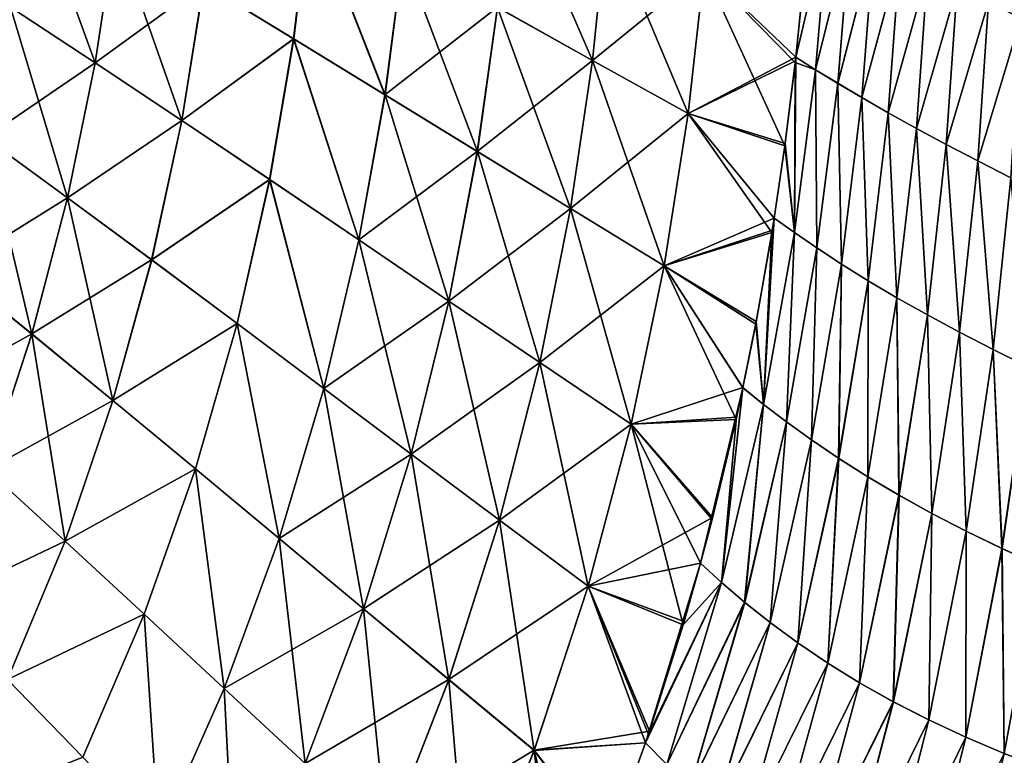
# Model space of a CAD drawing. Header units: metres. Extents: x -155 to 33, y -152 to 27.
# Tile 99 of 133: x -12 to 3, y -83 to -73. Entities that reach past the tile are written whole.
import ezdxf

# ---------------------------------------------------------------- set-up
doc = ezdxf.new("R2010")
doc.units = ezdxf.units.M
doc.layers.add('solid_12_401_042_XXX', color=7, linetype='CONTINUOUS')

msp = doc.modelspace()

# ---------------------------------------------------------------- linework, layer by layer
at = {"layer": 'solid_12_401_042_XXX'}
for points in [[(-11.740952, -72.599182, -18.526438), (-11.477709, -70.739891, -18.497763), (-10.510605, -73.405617, -19.237429)], [(-11.477709, -70.739891, -18.497763), (-10.220447, -71.485962, -19.213438), (-10.510605, -73.405617, -19.237429)], [(-4.67171, -72.60144, -21.070227), (-4.488608, -70.616318, -21.063368), (-3.290731, -73.371147, -21.300587)], [(-4.488608, -70.616318, -21.063368), (-3.082858, -71.332024, -21.298985), (-3.290731, -73.371147, -21.300587)], [(-7.629436, -73.05587, 20.342825), (-7.392777, -71.082596, 20.326029), (-8.936481, -72.259361, 19.829756)], [(-7.628863, -73.056702, -20.339415), (-8.935954, -72.260139, -19.826374), (-7.39217, -71.083412, -20.322622)], [(-6.303817, -73.868744, 20.75835), (-7.392777, -71.082596, 20.326029), (-7.629436, -73.05587, 20.342825)], [(-7.628863, -73.056702, -20.339415), (-7.39217, -71.083412, -20.322622), (-6.303202, -73.869644, -20.754904)], [(-6.303817, -73.868744, 20.75835), (-6.04077, -71.836227, 20.748106), (-7.392777, -71.082596, 20.326029)], [(-7.39217, -71.083412, -20.322622), (-6.040118, -71.837112, -20.744661), (-6.303202, -73.869644, -20.754904)], [(0.135614, -71.316536, -21.482382), (-0.338978, -73.325798, -21.481821), (-0.233033, -72.267502, -21.483404)], [(-0.051924, -73.507912, -21.479528), (-0.338978, -73.325798, -21.481821), (0.135614, -71.316536, -21.482382)], [(0.135817, -71.316521, 21.48238), (-0.229269, -72.233597, 21.482916), (-0.338383, -73.326218, 21.481356)], [(-0.051391, -73.50811, 21.479521), (0.135817, -71.316521, 21.48238), (-0.338383, -73.326218, 21.481356)], [(-0.051924, -73.507912, -21.479528), (0.135614, -71.316536, -21.482382), (0.449613, -71.488228, -21.475571)], [(-0.051391, -73.50811, 21.479521), (0.4498, -71.488197, 21.475567), (0.135817, -71.316521, 21.48238)], [(-3.291485, -73.37027, 21.304121), (-3.083647, -71.331169, 21.302517), (-4.67241, -72.60054, 21.073713)], [(-1.669885, -72.049812, 21.442223), (-3.083647, -71.331169, 21.302517), (-3.291485, -73.37027, 21.304121)], [(-3.290731, -73.371147, -21.300587), (-3.082858, -71.332024, -21.298985), (-1.902406, -74.142975, -21.436569)], [(-3.082858, -71.332024, -21.298985), (-1.669037, -72.050522, -21.438637), (-1.902406, -74.142975, -21.436569)], [(-10.511046, -73.404846, 19.240788), (-10.220921, -71.485199, 19.216795), (-11.741352, -72.598488, 18.529778)], [(-8.936481, -72.259361, 19.829756), (-10.220921, -71.485199, 19.216795), (-10.511046, -73.404846, 19.240788)], [(-10.510605, -73.405617, -19.237429), (-10.220447, -71.485962, -19.213438), (-9.254766, -74.241539, -19.844818)], [(-10.220447, -71.485962, -19.213438), (-8.935954, -72.260139, -19.826374), (-9.254766, -74.241539, -19.844818)], [(0.268215, -73.703613, -21.47254), (-0.051924, -73.507912, -21.479528), (0.449613, -71.488228, -21.475571)], [(-0.051391, -73.50811, 21.479521), (0.268754, -73.703812, 21.472525), (0.4498, -71.488197, 21.475567)], [(0.268215, -73.703613, -21.47254), (0.449613, -71.488228, -21.475571), (0.795321, -71.673279, -21.46191)], [(0.268754, -73.703812, 21.472525), (0.795483, -71.673233, 21.461903), (0.4498, -71.488197, 21.475567)], [(0.61987, -73.911583, -21.458738), (0.268215, -73.703613, -21.47254), (0.795321, -71.673279, -21.46191)], [(0.268754, -73.703812, 21.472525), (0.620402, -73.911758, 21.458714), (0.795483, -71.673233, 21.461903)], [(0.61987, -73.911583, -21.458738), (0.795321, -71.673279, -21.46191), (1.170847, -71.870506, -21.439852)], [(0.620402, -73.911758, 21.458714), (1.170977, -71.870438, 21.439844), (0.795483, -71.673233, 21.461903)], [(-4.67241, -72.60054, 21.073713), (-6.04077, -71.836227, 20.748106), (-6.303817, -73.868744, 20.75835)], [(-6.303202, -73.869644, -20.754904), (-6.040118, -71.837112, -20.744661), (-4.962406, -74.693398, -21.074583)], [(-6.040118, -71.837112, -20.744661), (-4.67171, -72.60144, -21.070227), (-4.962406, -74.693398, -21.074583)], [(1.001218, -74.129951, -21.436655), (0.61987, -73.911583, -21.458738), (1.170847, -71.870506, -21.439852)], [(0.620402, -73.911758, 21.458714), (1.001732, -74.130104, 21.436621), (1.170977, -71.870438, 21.439844)], [(1.001218, -74.129951, -21.436655), (1.170847, -71.870506, -21.439852), (1.574188, -72.078728, -21.407974)], [(1.001732, -74.130104, 21.436621), (1.574279, -72.078644, 21.407967), (1.170977, -71.870438, 21.439844)], [(-1.903227, -74.142235, 21.440155), (-1.669885, -72.049812, 21.442223), (-3.291485, -73.37027, 21.304121)], [(-0.338383, -73.326218, 21.481356), (-1.669885, -72.049812, 21.442223), (-1.903227, -74.142235, 21.440155)], [(-0.497178, -74.608398, -21.479435), (-1.902406, -74.142975, -21.436569), (-1.669037, -72.050522, -21.438637)], [(-0.338383, -73.326218, 21.481356), (-0.229269, -72.233597, 21.482916), (-1.669885, -72.049812, 21.442223)], [(-0.347451, -73.40197, -21.481693), (-0.497178, -74.608398, -21.479435), (-1.669037, -72.050522, -21.438637)], [(-0.338978, -73.325798, -21.481821), (-0.347451, -73.40197, -21.481693), (-1.669037, -72.050522, -21.438637)], [(-0.233033, -72.267502, -21.483404), (-0.338978, -73.325798, -21.481821), (-1.669037, -72.050522, -21.438637)], [(1.410314, -74.356941, -21.404938), (1.001218, -74.129951, -21.436655), (1.574188, -72.078728, -21.407974)], [(1.001732, -74.130104, 21.436621), (1.410798, -74.357079, 21.404898), (1.574279, -72.078644, 21.407967)], [(1.410314, -74.356941, -21.404938), (1.574188, -72.078728, -21.407974), (2.003158, -72.296745, -21.365074)], [(1.410798, -74.357079, 21.404898), (2.003204, -72.296638, 21.36507), (1.574279, -72.078644, 21.407967)], [(-9.25526, -74.240753, 19.848204), (-8.936481, -72.259361, 19.829756), (-10.511046, -73.404846, 19.240788)], [(-7.629436, -73.05587, 20.342825), (-8.936481, -72.259361, 19.829756), (-9.25526, -74.240753, 19.848204)], [(-7.628863, -73.056702, -20.339415), (-9.254766, -74.241539, -19.844818), (-8.935954, -72.260139, -19.826374)], [(1.845022, -74.590942, -21.362423), (1.410314, -74.356941, -21.404938), (2.003158, -72.296745, -21.365074)], [(1.410798, -74.357079, 21.404898), (1.845467, -74.591049, 21.362375), (2.003204, -72.296638, 21.36507)], [(1.845022, -74.590942, -21.362423), (2.003158, -72.296745, -21.365074), (2.455481, -72.523346, -21.310068)], [(1.845467, -74.591049, 21.362375), (2.455477, -72.523209, 21.31007), (2.003204, -72.296638, 21.36507)], [(-10.511046, -73.404846, 19.240788), (-11.741352, -72.598488, 18.529778), (-12.108943, -74.494637, 18.551407)], [(-12.108572, -74.495331, -18.548065), (-11.740952, -72.599182, -18.526438), (-10.91157, -75.365074, -19.25531)], [(-11.740952, -72.599182, -18.526438), (-10.510605, -73.405617, -19.237429), (-10.91157, -75.365074, -19.25531)], [(-4.963068, -74.692474, 21.078072), (-4.67241, -72.60054, 21.073713), (-6.303817, -73.868744, 20.75835)], [(-3.291485, -73.37027, 21.304121), (-4.67241, -72.60054, 21.073713), (-4.963068, -74.692474, 21.078072)], [(-4.962406, -74.693398, -21.074583), (-4.67171, -72.60144, -21.070227), (-3.609975, -75.522331, -21.300102)], [(-4.67171, -72.60144, -21.070227), (-3.290731, -73.371147, -21.300587), (-3.609975, -75.522331, -21.300102)], [(2.303109, -74.830406, -21.308056), (1.845022, -74.590942, -21.362423), (2.455481, -72.523346, -21.310068)], [(1.845467, -74.591049, 21.362375), (2.303506, -74.830482, 21.308004), (2.455477, -72.523209, 21.31007)], [(2.303109, -74.830406, -21.308056), (2.455481, -72.523346, -21.310068), (2.928744, -72.757309, -21.242081)], [(2.303506, -74.830482, 21.308004), (2.928683, -72.757149, 21.242092), (2.455477, -72.523209, 21.31007)], [(2.782197, -75.073944, -21.240965), (2.303109, -74.830406, -21.308056), (2.928744, -72.757309, -21.242081)], [(2.303506, -74.830482, 21.308004), (2.782538, -75.073982, 21.240915), (2.928683, -72.757149, 21.242092)], [(-7.978356, -75.099976, 20.355389), (-7.629436, -73.05587, 20.342825), (-9.25526, -74.240753, 19.848204)], [(-7.977818, -75.100815, -20.351974), (-9.254766, -74.241539, -19.844818), (-7.628863, -73.056702, -20.339415)], [(-6.684109, -75.976112, 20.765137), (-7.629436, -73.05587, 20.342825), (-7.978356, -75.099976, 20.355389)], [(-7.977818, -75.100815, -20.351974), (-7.628863, -73.056702, -20.339415), (-6.683533, -75.97702, -20.761688)], [(-6.684109, -75.976112, 20.765137), (-6.303817, -73.868744, 20.75835), (-7.629436, -73.05587, 20.342825)], [(-7.628863, -73.056702, -20.339415), (-6.303202, -73.869644, -20.754904), (-6.683533, -75.97702, -20.761688)], [(-0.344024, -73.376915, 21.481276), (-0.338383, -73.326218, 21.481356), (-1.903227, -74.142235, 21.440155)], [(-0.358937, -75.870361, 21.474838), (-0.338383, -73.326218, 21.481356), (-0.344024, -73.376915, 21.481276)], [(-0.358937, -75.870361, 21.474838), (-0.051391, -73.50811, 21.479521), (-0.338383, -73.326218, 21.481356)], [(-0.051924, -73.507912, -21.479528), (-0.347451, -73.40197, -21.481693), (-0.338978, -73.325798, -21.481821)], [(-10.911976, -75.364296, 19.258671), (-10.511046, -73.404846, 19.240788), (-12.108943, -74.494637, 18.551407)], [(-9.25526, -74.240753, 19.848204), (-10.511046, -73.404846, 19.240788), (-10.911976, -75.364296, 19.258671)], [(-10.91157, -75.365074, -19.25531), (-10.510605, -73.405617, -19.237429), (-9.254766, -74.241539, -19.844818)], [(-3.610692, -75.521431, 21.303637), (-3.291485, -73.37027, 21.304121), (-4.963068, -74.692474, 21.078072)], [(-1.903227, -74.142235, 21.440155), (-3.291485, -73.37027, 21.304121), (-3.610692, -75.521431, 21.303637)], [(-3.609975, -75.522331, -21.300102), (-3.290731, -73.371147, -21.300587), (-2.250803, -76.35273, -21.432594)], [(-3.290731, -73.371147, -21.300587), (-1.902406, -74.142975, -21.436569), (-2.250803, -76.35273, -21.432594)], [(-0.492677, -74.577187, 21.479111), (-0.344024, -73.376915, 21.481276), (-1.903227, -74.142235, 21.440155)], [(-0.359202, -75.8703, -21.47484), (-0.497178, -74.608398, -21.479435), (-0.347451, -73.40197, -21.481693)], [(-0.358937, -75.870361, 21.474838), (-0.344024, -73.376915, 21.481276), (-0.492677, -74.577187, 21.479111)], [(-0.359202, -75.8703, -21.47484), (-0.347451, -73.40197, -21.481693), (-0.051924, -73.507912, -21.479528)], [(-0.032878, -76.09317, -21.46773), (-0.359202, -75.8703, -21.47484), (-0.051924, -73.507912, -21.479528)], [(-0.358937, -75.870361, 21.474838), (-0.032628, -76.093216, 21.467722), (-0.051391, -73.50811, 21.479521)], [(-0.032878, -76.09317, -21.46773), (-0.051924, -73.507912, -21.479528), (0.268215, -73.703613, -21.47254)], [(-0.032628, -76.093216, 21.467722), (0.268754, -73.703812, 21.472525), (-0.051391, -73.50811, 21.479521)], [(0.32504, -76.32682, -21.453905), (-0.032878, -76.09317, -21.46773), (0.268215, -73.703613, -21.47254)], [(-0.032628, -76.093216, 21.467722), (0.325267, -76.326843, 21.453896), (0.268754, -73.703812, 21.472525)], [(0.32504, -76.32682, -21.453905), (0.268215, -73.703613, -21.47254), (0.61987, -73.911583, -21.458738)], [(0.325267, -76.326843, 21.453896), (0.620402, -73.911758, 21.458714), (0.268754, -73.703812, 21.472525)], [(-4.963068, -74.692474, 21.078072), (-6.303817, -73.868744, 20.75835), (-6.684109, -75.976112, 20.765137)], [(-6.683533, -75.97702, -20.761688), (-6.303202, -73.869644, -20.754904), (-5.375129, -76.86422, -21.076067)], [(-6.303202, -73.869644, -20.754904), (-4.962406, -74.693398, -21.074583), (-5.375129, -76.86422, -21.076067)], [(0.7129, -76.568443, -21.432018), (0.32504, -76.32682, -21.453905), (0.61987, -73.911583, -21.458738)], [(0.325267, -76.326843, 21.453896), (0.713096, -76.568443, 21.432007), (0.620402, -73.911758, 21.458714)], [(0.7129, -76.568443, -21.432018), (0.61987, -73.911583, -21.458738), (1.001218, -74.129951, -21.436655)], [(0.713096, -76.568443, 21.432007), (1.001732, -74.130104, 21.436621), (0.620402, -73.911758, 21.458714)], [(-2.251593, -76.351959, 21.436182), (-1.903227, -74.142235, 21.440155), (-3.610692, -75.521431, 21.303637)], [(-0.651951, -75.659431, 21.476744), (-1.903227, -74.142235, 21.440155), (-2.251593, -76.351959, 21.436182)], [(-0.685845, -75.870605, -21.476553), (-2.250803, -76.35273, -21.432594), (-1.902406, -74.142975, -21.436569)], [(-0.651951, -75.659431, 21.476744), (-0.492677, -74.577187, 21.479111), (-1.903227, -74.142235, 21.440155)], [(-0.652022, -75.659897, -21.477072), (-0.685845, -75.870605, -21.476553), (-1.902406, -74.142975, -21.436569)], [(-0.497178, -74.608398, -21.479435), (-0.652022, -75.659897, -21.477072), (-1.902406, -74.142975, -21.436569)], [(1.128909, -76.815468, -21.400799), (0.7129, -76.568443, -21.432018), (1.001218, -74.129951, -21.436655)], [(0.713096, -76.568443, 21.432007), (1.129065, -76.815437, 21.400787), (1.001732, -74.130104, 21.436621)], [(1.128909, -76.815468, -21.400799), (1.001218, -74.129951, -21.436655), (1.410314, -74.356941, -21.404938)], [(1.129065, -76.815437, 21.400787), (1.410798, -74.357079, 21.404898), (1.001732, -74.130104, 21.436621)], [(-9.690993, -76.264847, 19.861439), (-9.25526, -74.240753, 19.848204), (-10.911976, -75.364296, 19.258671)], [(-10.91157, -75.365074, -19.25531), (-9.254766, -74.241539, -19.844818), (-9.690533, -76.265633, -19.858053)], [(-7.978356, -75.099976, 20.355389), (-9.25526, -74.240753, 19.848204), (-9.690993, -76.264847, 19.861439)], [(-7.977818, -75.100815, -20.351974), (-9.690533, -76.265633, -19.858053), (-9.254766, -74.241539, -19.844818)], [(1.571036, -77.06572, -21.359137), (1.128909, -76.815468, -21.400799), (1.410314, -74.356941, -21.404938)], [(1.129065, -76.815437, 21.400787), (1.571147, -77.065659, 21.359127), (1.410798, -74.357079, 21.404898)], [(1.571036, -77.06572, -21.359137), (1.410314, -74.356941, -21.404938), (1.845022, -74.590942, -21.362423)], [(1.571147, -77.065659, 21.359127), (1.845467, -74.591049, 21.362375), (1.410798, -74.357079, 21.404898)], [(-10.911976, -75.364296, 19.258671), (-12.108943, -74.494637, 18.551407), (-12.589309, -76.406029, 18.566286)], [(-12.588968, -76.406715, -18.562944), (-12.108572, -74.495331, -18.548065), (-11.432275, -77.341507, -19.267214)], [(-12.108572, -74.495331, -18.548065), (-10.91157, -75.365074, -19.25531), (-11.432275, -77.341507, -19.267214)], [(-0.359202, -75.8703, -21.47484), (-0.652022, -75.659897, -21.477072), (-0.497178, -74.608398, -21.479435)], [(-0.358937, -75.870361, 21.474838), (-0.492677, -74.577187, 21.479111), (-0.651951, -75.659431, 21.476744)], [(2.037134, -77.317215, -21.306007), (1.571036, -77.06572, -21.359137), (1.845022, -74.590942, -21.362423)], [(1.571147, -77.065659, 21.359127), (2.037193, -77.317123, 21.306002), (1.845467, -74.591049, 21.362375)], [(2.037134, -77.317215, -21.306007), (1.845022, -74.590942, -21.362423), (2.303109, -74.830406, -21.308056)], [(2.037193, -77.317123, 21.306002), (2.303506, -74.830482, 21.308004), (1.845467, -74.591049, 21.362375)], [(-5.375751, -76.863281, 21.079557), (-4.963068, -74.692474, 21.078072), (-6.684109, -75.976112, 20.765137)], [(-3.610692, -75.521431, 21.303637), (-4.963068, -74.692474, 21.078072), (-5.375751, -76.863281, 21.079557)], [(-5.375129, -76.86422, -21.076067), (-4.962406, -74.693398, -21.074583), (-4.055873, -77.756393, -21.297115)], [(-4.962406, -74.693398, -21.074583), (-3.609975, -75.522331, -21.300102), (-4.055873, -77.756393, -21.297115)], [(2.524874, -77.568306, -21.240541), (2.037134, -77.317215, -21.306007), (2.303109, -74.830406, -21.308056)], [(2.037193, -77.317123, 21.306002), (2.524876, -77.568184, 21.240543), (2.303506, -74.830482, 21.308004)], [(2.524874, -77.568306, -21.240541), (2.303109, -74.830406, -21.308056), (2.782197, -75.073944, -21.240965)], [(2.524876, -77.568184, 21.240543), (2.782538, -75.073982, 21.240915), (2.303506, -74.830482, 21.308004)], [(-8.450128, -77.189651, 20.363539), (-7.978356, -75.099976, 20.355389), (-9.690993, -76.264847, 19.861439)], [(-8.449627, -77.190491, -20.360123), (-9.690533, -76.265633, -19.858053), (-7.977818, -75.100815, -20.351974)], [(-7.192939, -78.131905, 20.768173), (-7.978356, -75.099976, 20.355389), (-8.450128, -77.189651, 20.363539)], [(-8.449627, -77.190491, -20.360123), (-7.977818, -75.100815, -20.351974), (-7.192402, -78.13282, -20.764723)], [(-7.192939, -78.131905, 20.768173), (-6.684109, -75.976112, 20.765137), (-7.978356, -75.099976, 20.355389)], [(-7.977818, -75.100815, -20.351974), (-6.683533, -75.97702, -20.761688), (-7.192402, -78.13282, -20.764723)], [(3.031835, -77.817543, -21.161976), (2.524874, -77.568306, -21.240541), (2.782197, -75.073944, -21.240965)], [(2.524876, -77.568184, 21.240543), (3.031775, -77.817398, 21.161987), (2.782538, -75.073982, 21.240915)], [(-11.432645, -77.340721, 19.270576), (-10.911976, -75.364296, 19.258671), (-12.589309, -76.406029, 18.566286)], [(-9.690993, -76.264847, 19.861439), (-10.911976, -75.364296, 19.258671), (-11.432645, -77.340721, 19.270576)], [(-11.432275, -77.341507, -19.267214), (-10.91157, -75.365074, -19.25531), (-10.252781, -78.308426, -19.866047)], [(-10.91157, -75.365074, -19.25531), (-9.690533, -76.265633, -19.858053), (-10.252781, -78.308426, -19.866047)], [(-4.056551, -77.75547, 21.300652), (-3.610692, -75.521431, 21.303637), (-5.375751, -76.863281, 21.079557)], [(-2.251593, -76.351959, 21.436182), (-3.610692, -75.521431, 21.303637), (-4.056551, -77.75547, 21.300652)], [(-4.055873, -77.756393, -21.297115), (-3.609975, -75.522331, -21.300102), (-2.730376, -78.649384, -21.426296)], [(-3.609975, -75.522331, -21.300102), (-2.250803, -76.35273, -21.432594), (-2.730376, -78.649384, -21.426296)], [(-0.68034, -75.836555, 21.476318), (-0.651951, -75.659431, 21.476744), (-2.251593, -76.351959, 21.436182)], [(-0.808998, -78.362869, 21.46785), (-0.651951, -75.659431, 21.476744), (-0.68034, -75.836555, 21.476318)], [(-0.808998, -78.362869, 21.46785), (-0.358937, -75.870361, 21.474838), (-0.651951, -75.659431, 21.476744)], [(-0.808026, -78.363739, -21.467836), (-0.685845, -75.870605, -21.476553), (-0.652022, -75.659897, -21.477072)], [(-0.808026, -78.363739, -21.467836), (-0.652022, -75.659897, -21.477072), (-0.359202, -75.8703, -21.47484)], [(-0.914478, -77.162437, 21.472757), (-0.68034, -75.836555, 21.476318), (-2.251593, -76.351959, 21.436182)], [(-0.685845, -75.870605, -21.476553), (-0.920818, -77.197762, -21.472908), (-2.250803, -76.35273, -21.432594)], [(-0.808026, -78.363739, -21.467836), (-0.920818, -77.197762, -21.472908), (-0.685845, -75.870605, -21.476553)], [(-0.808998, -78.362869, 21.46785), (-0.68034, -75.836555, 21.476318), (-0.914478, -77.162437, 21.472757)], [(-0.808998, -78.362869, 21.46785), (-0.4768, -78.616043, 21.460718), (-0.358937, -75.870361, 21.474838)], [(-0.47573, -78.616943, -21.460686), (-0.808026, -78.363739, -21.467836), (-0.359202, -75.8703, -21.47484)], [(-0.4768, -78.616043, 21.460718), (-0.032628, -76.093216, 21.467722), (-0.358937, -75.870361, 21.474838)], [(-0.47573, -78.616943, -21.460686), (-0.359202, -75.8703, -21.47484), (-0.032878, -76.09317, -21.46773)], [(-5.375751, -76.863281, 21.079557), (-6.684109, -75.976112, 20.765137), (-7.192939, -78.131905, 20.768173)], [(-7.192402, -78.13282, -20.764723), (-6.683533, -75.97702, -20.761688), (-5.921905, -79.086311, -21.074301)], [(-6.683533, -75.97702, -20.761688), (-5.375129, -76.86422, -21.076067), (-5.921905, -79.086311, -21.074301)], [(-0.4768, -78.616043, 21.460718), (-0.112615, -78.878227, 21.447067), (-0.032628, -76.093216, 21.467722)], [(-0.111452, -78.87915, -21.447012), (-0.47573, -78.616943, -21.460686), (-0.032878, -76.09317, -21.46773)], [(-0.112615, -78.878227, 21.447067), (0.325267, -76.326843, 21.453896), (-0.032628, -76.093216, 21.467722)], [(-0.111452, -78.87915, -21.447012), (-0.032878, -76.09317, -21.46773), (0.32504, -76.32682, -21.453905)], [(-10.253206, -78.30764, 19.869434), (-9.690993, -76.264847, 19.861439), (-11.432645, -77.340721, 19.270576)], [(-8.450128, -77.189651, 20.363539), (-9.690993, -76.264847, 19.861439), (-10.253206, -78.30764, 19.869434)], [(-8.449627, -77.190491, -20.360123), (-10.252781, -78.308426, -19.866047), (-9.690533, -76.265633, -19.858053)], [(-0.112615, -78.878227, 21.447067), (0.28222, -79.145462, 21.42569), (0.325267, -76.326843, 21.453896)], [(0.283471, -79.146385, -21.42561), (-0.111452, -78.87915, -21.447012), (0.32504, -76.32682, -21.453905)], [(0.28222, -79.145462, 21.42569), (0.713096, -76.568443, 21.432007), (0.325267, -76.326843, 21.453896)], [(0.283471, -79.146385, -21.42561), (0.32504, -76.32682, -21.453905), (0.7129, -76.568443, -21.432018)], [(-11.432645, -77.340721, 19.270576), (-12.589309, -76.406029, 18.566286), (-13.188495, -78.311417, 18.574793)], [(-12.588968, -76.406715, -18.562944), (-11.432275, -77.341507, -19.267214), (-12.079133, -79.312531, -19.273336)], [(-2.731133, -78.64859, 21.429882), (-2.251593, -76.351959, 21.436182), (-4.056551, -77.75547, 21.300652)], [(-1.107472, -78.119324, 21.469769), (-2.251593, -76.351959, 21.436182), (-2.731133, -78.64859, 21.429882)], [(-1.207165, -78.582611, -21.468388), (-2.730376, -78.649384, -21.426296), (-2.250803, -76.35273, -21.432594)], [(-1.107472, -78.119324, 21.469769), (-0.914478, -77.162437, 21.472757), (-2.251593, -76.351959, 21.436182)], [(-1.106877, -78.12072, -21.46998), (-1.207165, -78.582611, -21.468388), (-2.250803, -76.35273, -21.432594)], [(-0.920818, -77.197762, -21.472908), (-1.106877, -78.12072, -21.46998), (-2.250803, -76.35273, -21.432594)], [(0.28222, -79.145462, 21.42569), (0.706176, -79.414185, 21.395432), (0.713096, -76.568443, 21.432007)], [(0.707509, -79.415115, -21.395323), (0.283471, -79.146385, -21.42561), (0.7129, -76.568443, -21.432018)], [(0.706176, -79.414185, 21.395432), (1.129065, -76.815437, 21.400787), (0.713096, -76.568443, 21.432007)], [(0.707509, -79.415115, -21.395323), (0.7129, -76.568443, -21.432018), (1.128909, -76.815468, -21.400799)], [(-5.922486, -79.085358, 21.077793), (-5.375751, -76.863281, 21.079557), (-7.192939, -78.131905, 20.768173)], [(-4.056551, -77.75547, 21.300652), (-5.375751, -76.863281, 21.079557), (-5.922486, -79.085358, 21.077793)], [(-5.921905, -79.086311, -21.074301), (-5.375129, -76.86422, -21.076067), (-4.641212, -80.044571, -21.29121)], [(-5.375129, -76.86422, -21.076067), (-4.055873, -77.756393, -21.297115), (-4.641212, -80.044571, -21.29121)], [(0.706176, -79.414185, 21.395432), (1.157407, -79.681534, 21.355244), (1.129065, -76.815437, 21.400787)], [(1.158815, -79.682449, -21.355103), (0.707509, -79.415115, -21.395323), (1.128909, -76.815468, -21.400799)], [(1.158815, -79.682449, -21.355103), (1.128909, -76.815468, -21.400799), (1.571036, -77.06572, -21.359137)], [(1.157407, -79.681534, 21.355244), (1.571147, -77.065659, 21.359127), (1.129065, -76.815437, 21.400787)], [(-0.808998, -78.362869, 21.46785), (-0.914478, -77.162437, 21.472757), (-1.107472, -78.119324, 21.469769)], [(1.157407, -79.681534, 21.355244), (1.633904, -79.944977, 21.304134), (1.571147, -77.065659, 21.359127)], [(1.63538, -79.945877, -21.303961), (1.158815, -79.682449, -21.355103), (1.571036, -77.06572, -21.359137)], [(1.63538, -79.945877, -21.303961), (1.571036, -77.06572, -21.359137), (2.037134, -77.317215, -21.306007)], [(1.633904, -79.944977, 21.304134), (2.037193, -77.317123, 21.306002), (1.571147, -77.065659, 21.359127)], [(-9.054919, -79.299721, 20.367104), (-8.450128, -77.189651, 20.363539), (-10.253206, -78.30764, 19.869434)], [(-9.054455, -79.30056, -20.363688), (-10.252781, -78.308426, -19.866047), (-8.449627, -77.190491, -20.360123)], [(-7.841152, -80.309784, 20.76717), (-8.450128, -77.189651, 20.363539), (-9.054919, -79.299721, 20.367104)], [(-9.054455, -79.30056, -20.363688), (-8.449627, -77.190491, -20.360123), (-7.840656, -80.310699, -20.763718)], [(-7.841152, -80.309784, 20.76717), (-7.192939, -78.131905, 20.768173), (-8.450128, -77.189651, 20.363539)], [(-8.449627, -77.190491, -20.360123), (-7.192402, -78.13282, -20.764723), (-7.840656, -80.310699, -20.763718)], [(-0.808026, -78.363739, -21.467836), (-1.106877, -78.12072, -21.46998), (-0.920818, -77.197762, -21.472908)], [(1.633904, -79.944977, 21.304134), (2.133412, -80.202583, 21.24123), (2.037193, -77.317123, 21.306002)], [(2.134948, -80.203461, -21.24102), (1.63538, -79.945877, -21.303961), (2.037134, -77.317215, -21.306007)], [(2.134948, -80.203461, -21.24102), (2.037134, -77.317215, -21.306007), (2.524874, -77.568306, -21.240541)], [(2.133412, -80.202583, 21.24123), (2.524876, -77.568184, 21.240543), (2.037193, -77.317123, 21.306002)], [(-12.079466, -79.311752, 19.276699), (-11.432645, -77.340721, 19.270576), (-13.188495, -78.311417, 18.574793)], [(-10.253206, -78.30764, 19.869434), (-11.432645, -77.340721, 19.270576), (-12.079466, -79.311752, 19.276699)], [(-12.079133, -79.312531, -19.273336), (-11.432275, -77.341507, -19.267214), (-10.948345, -80.346397, -19.868826)], [(-11.432275, -77.341507, -19.267214), (-10.252781, -78.308426, -19.866047), (-10.948345, -80.346397, -19.868826)], [(2.133412, -80.202583, 21.24123), (2.653541, -80.452744, 21.165735), (2.524876, -77.568184, 21.240543)], [(2.65513, -80.45359, -21.165487), (2.134948, -80.203461, -21.24102), (2.524874, -77.568306, -21.240541)], [(2.65513, -80.45359, -21.165487), (2.524874, -77.568306, -21.240541), (3.031835, -77.817543, -21.161976)], [(2.653541, -80.452744, 21.165735), (3.031775, -77.817398, 21.161987), (2.524876, -77.568184, 21.240543)], [(-4.641848, -80.043633, 21.294746), (-4.056551, -77.75547, 21.300652), (-5.922486, -79.085358, 21.077793)], [(-2.731133, -78.64859, 21.429882), (-4.056551, -77.75547, 21.300652), (-4.641848, -80.043633, 21.294746)], [(-4.641212, -80.044571, -21.29121), (-4.055873, -77.756393, -21.297115), (-3.354685, -81.002998, -21.417246)], [(-4.055873, -77.756393, -21.297115), (-2.730376, -78.649384, -21.426296), (-3.354685, -81.002998, -21.417246)], [(2.653541, -80.452744, 21.165735), (3.191716, -80.694336, 21.076996), (3.031775, -77.817398, 21.161987)], [(3.193349, -80.695152, -21.076708), (2.65513, -80.45359, -21.165487), (3.031835, -77.817543, -21.161976)], [(-5.922486, -79.085358, 21.077793), (-7.192939, -78.131905, 20.768173), (-7.841152, -80.309784, 20.76717)], [(-7.840656, -80.310699, -20.763718), (-7.192402, -78.13282, -20.764723), (-6.614291, -81.332161, -21.068918)], [(-7.192402, -78.13282, -20.764723), (-5.921905, -79.086311, -21.074301), (-6.614291, -81.332161, -21.068918)], [(-1.200952, -78.549889, 21.468302), (-1.107472, -78.119324, 21.469769), (-2.731133, -78.64859, 21.429882)], [(-1.106877, -78.12072, -21.46998), (-1.722599, -80.668907, -21.460072), (-1.207165, -78.582611, -21.468388)], [(-1.419584, -80.948845, -21.458021), (-1.722599, -80.668907, -21.460072), (-1.106877, -78.12072, -21.46998)], [(-1.420398, -80.948036, 21.458033), (-1.107472, -78.119324, 21.469769), (-1.200952, -78.549889, 21.468302)], [(-1.420398, -80.948036, 21.458033), (-0.808998, -78.362869, 21.46785), (-1.107472, -78.119324, 21.469769)], [(-1.419584, -80.948845, -21.458021), (-1.106877, -78.12072, -21.46998), (-0.808026, -78.363739, -21.467836)], [(-10.948736, -80.345619, 19.872211), (-10.253206, -78.30764, 19.869434), (-12.079466, -79.311752, 19.276699)], [(-9.054919, -79.299721, 20.367104), (-10.253206, -78.30764, 19.869434), (-10.948736, -80.345619, 19.872211)], [(-9.054455, -79.30056, -20.363688), (-10.948345, -80.346397, -19.868826), (-10.252781, -78.308426, -19.866047)], [(-1.420398, -80.948036, 21.458033), (-1.082661, -81.234718, 21.450966), (-0.808998, -78.362869, 21.46785)], [(-1.081759, -81.235558, -21.450939), (-1.419584, -80.948845, -21.458021), (-0.808026, -78.363739, -21.467836)], [(-1.082661, -81.234718, 21.450966), (-0.4768, -78.616043, 21.460718), (-0.808998, -78.362869, 21.46785)], [(-1.081759, -81.235558, -21.450939), (-0.808026, -78.363739, -21.467836), (-0.47573, -78.616943, -21.460686)], [(-1.547481, -80.00209, 21.462776), (-1.200952, -78.549889, 21.468302), (-2.731133, -78.64859, 21.429882)], [(-1.207165, -78.582611, -21.468388), (-1.554627, -80.034004, -21.462805), (-2.730376, -78.649384, -21.426296)], [(-1.723475, -80.668663, 21.459925), (-1.200952, -78.549889, 21.468302), (-1.547481, -80.00209, 21.462776)], [(-1.420398, -80.948036, 21.458033), (-1.200952, -78.549889, 21.468302), (-1.723475, -80.668663, 21.459925)], [(-1.207165, -78.582611, -21.468388), (-1.722599, -80.668907, -21.460072), (-1.554627, -80.034004, -21.462805)], [(-1.082661, -81.234718, 21.450966), (-0.712202, -81.528419, 21.437674), (-0.4768, -78.616043, 21.460718)], [(-0.711214, -81.529266, -21.43763), (-1.081759, -81.235558, -21.450939), (-0.47573, -78.616943, -21.460686)], [(-0.712202, -81.528419, 21.437674), (-0.112615, -78.878227, 21.447067), (-0.4768, -78.616043, 21.460718)], [(-0.711214, -81.529266, -21.43763), (-0.47573, -78.616943, -21.460686), (-0.111452, -78.87915, -21.447012)], [(-3.355407, -81.002182, 21.420832), (-2.731133, -78.64859, 21.429882), (-4.641848, -80.043633, 21.294746)], [(-1.547481, -80.00209, 21.462776), (-2.731133, -78.64859, 21.429882), (-3.355407, -81.002182, 21.420832)], [(-1.976031, -81.562233, -21.45591), (-3.354685, -81.002998, -21.417246), (-2.730376, -78.649384, -21.426296)], [(-1.722599, -80.668907, -21.460072), (-1.976031, -81.562233, -21.45591), (-2.730376, -78.649384, -21.426296)], [(-1.554627, -80.034004, -21.462805), (-1.722599, -80.668907, -21.460072), (-2.730376, -78.649384, -21.426296)], [(-0.712202, -81.528419, 21.437674), (-0.309872, -81.82383, 21.417128), (-0.112615, -78.878227, 21.447067)], [(-0.308801, -81.824677, -21.417063), (-0.711214, -81.529266, -21.43763), (-0.111452, -78.87915, -21.447012)], [(-0.309872, -81.82383, 21.417128), (0.28222, -79.145462, 21.42569), (-0.112615, -78.878227, 21.447067)], [(-0.308801, -81.824677, -21.417063), (-0.111452, -78.87915, -21.447012), (0.283471, -79.146385, -21.42561)], [(-6.61483, -81.331207, 21.072411), (-5.922486, -79.085358, 21.077793), (-7.841152, -80.309784, 20.76717)], [(-4.641848, -80.043633, 21.294746), (-5.922486, -79.085358, 21.077793), (-6.61483, -81.331207, 21.072411)], [(-6.614291, -81.332161, -21.068918), (-5.921905, -79.086311, -21.074301), (-5.378283, -82.358177, -21.281969)], [(-5.921905, -79.086311, -21.074301), (-4.641212, -80.044571, -21.29121), (-5.378283, -82.358177, -21.281969)], [(-0.309872, -81.82383, 21.417128), (0.123205, -82.116264, 21.388319), (0.28222, -79.145462, 21.42569)], [(0.124357, -82.117104, -21.388231), (-0.308801, -81.824677, -21.417063), (0.283471, -79.146385, -21.42561)], [(0.123205, -82.116264, 21.388319), (0.706176, -79.414185, 21.395432), (0.28222, -79.145462, 21.42569)], [(0.124357, -82.117104, -21.388231), (0.283471, -79.146385, -21.42561), (0.707509, -79.415115, -21.395323)], [(-10.948736, -80.345619, 19.872211), (-12.079466, -79.311752, 19.276699), (-12.85755, -81.255219, 19.277267)], [(-12.079133, -79.312531, -19.273336), (-10.948345, -80.346397, -19.868826), (-11.782675, -82.356285, -19.866444)], [(-9.80004, -81.405548, 20.365961), (-9.054919, -79.299721, 20.367104), (-10.948736, -80.345619, 19.872211)], [(-9.799614, -81.406387, -20.362543), (-10.948345, -80.346397, -19.868826), (-9.054455, -79.30056, -20.363688)], [(-8.63658, -82.484001, 20.761881), (-9.054919, -79.299721, 20.367104), (-9.80004, -81.405548, 20.365961)], [(-9.799614, -81.406387, -20.362543), (-9.054455, -79.30056, -20.363688), (-8.636126, -82.484917, -20.758429)], [(-8.63658, -82.484001, 20.761881), (-7.841152, -80.309784, 20.76717), (-9.054919, -79.299721, 20.367104)], [(-9.054455, -79.30056, -20.363688), (-7.840656, -80.310699, -20.763718), (-8.636126, -82.484917, -20.758429)], [(0.123205, -82.116264, 21.388319), (0.585459, -82.402054, 21.350269), (0.706176, -79.414185, 21.395432)], [(0.586688, -82.402878, -21.350157), (0.124357, -82.117104, -21.388231), (0.707509, -79.415115, -21.395323)], [(0.585459, -82.402054, 21.350269), (1.157407, -79.681534, 21.355244), (0.706176, -79.414185, 21.395432)], [(0.586688, -82.402878, -21.350157), (0.707509, -79.415115, -21.395323), (1.158815, -79.682449, -21.355103)], [(0.585459, -82.402054, 21.350269), (1.075092, -82.678062, 21.302029), (1.157407, -79.681534, 21.355244)], [(1.076393, -82.678856, -21.301888), (0.586688, -82.402878, -21.350157), (1.158815, -79.682449, -21.355103)], [(1.075092, -82.678062, 21.302029), (1.633904, -79.944977, 21.304134), (1.157407, -79.681534, 21.355244)], [(1.076393, -82.678856, -21.301888), (1.158815, -79.682449, -21.355103), (1.63538, -79.945877, -21.303961)], [(-5.378877, -82.357239, 21.285505), (-4.641848, -80.043633, 21.294746), (-6.61483, -81.331207, 21.072411)], [(-3.355407, -81.002182, 21.420832), (-4.641848, -80.043633, 21.294746), (-5.378877, -82.357239, 21.285505)], [(-5.378283, -82.358177, -21.281969), (-4.641212, -80.044571, -21.29121), (-4.136777, -83.38372, -21.405025)], [(-4.641212, -80.044571, -21.29121), (-3.354685, -81.002998, -21.417246), (-4.136777, -83.38372, -21.405025)], [(-1.723475, -80.668663, 21.459925), (-1.547481, -80.00209, 21.462776), (-3.355407, -81.002182, 21.420832)], [(1.075092, -82.678062, 21.302029), (1.589945, -82.941994, 21.242702), (1.633904, -79.944977, 21.304134)], [(1.591312, -82.942757, -21.242531), (1.076393, -82.678856, -21.301888), (1.63538, -79.945877, -21.303961)], [(1.589945, -82.941994, 21.242702), (2.133412, -80.202583, 21.24123), (1.633904, -79.944977, 21.304134)], [(1.591312, -82.942757, -21.242531), (1.63538, -79.945877, -21.303961), (2.134948, -80.203461, -21.24102)], [(-6.61483, -81.331207, 21.072411), (-7.841152, -80.309784, 20.76717), (-8.63658, -82.484001, 20.761881)], [(-8.636126, -82.484917, -20.758429), (-7.840656, -80.310699, -20.763718), (-7.460673, -83.574905, -21.059584)], [(-7.840656, -80.310699, -20.763718), (-6.614291, -81.332161, -21.068918), (-7.460673, -83.574905, -21.059584)], [(1.589945, -82.941994, 21.242702), (2.12767, -83.192062, 21.171455), (2.133412, -80.202583, 21.24123)], [(2.129096, -83.192787, -21.171251), (1.591312, -82.942757, -21.242531), (2.134948, -80.203461, -21.24102)], [(2.12767, -83.192062, 21.171455), (2.653541, -80.452744, 21.165735), (2.133412, -80.202583, 21.24123)], [(2.129096, -83.192787, -21.171251), (2.134948, -80.203461, -21.24102), (2.65513, -80.45359, -21.165487)], [(-11.783031, -82.355515, 19.869829), (-10.948736, -80.345619, 19.872211), (-12.85755, -81.255219, 19.277267)], [(-9.80004, -81.405548, 20.365961), (-10.948736, -80.345619, 19.872211), (-11.783031, -82.355515, 19.869829)], [(-9.799614, -81.406387, -20.362543), (-11.782675, -82.356285, -19.866444), (-10.948345, -80.346397, -19.868826)], [(2.12767, -83.192062, 21.171455), (2.685637, -83.4272, 21.08754), (2.653541, -80.452744, 21.165735)], [(2.687117, -83.427879, -21.087301), (2.129096, -83.192787, -21.171251), (2.65513, -80.45359, -21.165487)], [(2.685637, -83.4272, 21.08754), (3.191716, -80.694336, 21.076996), (2.653541, -80.452744, 21.165735)], [(2.687117, -83.427879, -21.087301), (2.65513, -80.45359, -21.165487), (3.193349, -80.695152, -21.076708)], [(-1.962514, -81.51326, 21.456011), (-1.723475, -80.668663, 21.459925), (-3.355407, -81.002182, 21.420832)], [(-2.520955, -83.274208, 21.446709), (-1.723475, -80.668663, 21.459925), (-2.462962, -83.102867, 21.447683)], [(-1.420398, -80.948036, 21.458033), (-1.723475, -80.668663, 21.459925), (-2.520955, -83.274208, 21.446709)], [(-2.462962, -83.102867, 21.447683), (-1.723475, -80.668663, 21.459925), (-1.962514, -81.51326, 21.456011)], [(-1.419584, -80.948845, -21.458021), (-1.976031, -81.562233, -21.45591), (-1.722599, -80.668907, -21.460072)], [(2.685637, -83.4272, 21.08754), (3.261088, -83.646683, 20.990265), (3.191716, -80.694336, 21.076996)], [(3.262614, -83.647324, -20.98999), (2.687117, -83.427879, -21.087301), (3.193349, -80.695152, -21.076708)], [(-4.137462, -83.382889, 21.408609), (-3.355407, -81.002182, 21.420832), (-5.378877, -82.357239, 21.285505)], [(-2.462962, -83.102867, 21.447683), (-3.355407, -81.002182, 21.420832), (-4.137462, -83.382889, 21.408609)], [(-2.52063, -83.275963, -21.446819), (-4.136777, -83.38372, -21.405025), (-3.354685, -81.002998, -21.417246)], [(-2.462962, -83.102867, 21.447683), (-1.962514, -81.51326, 21.456011), (-3.355407, -81.002182, 21.420832)], [(-2.478908, -83.153, -21.447521), (-2.52063, -83.275963, -21.446819), (-3.354685, -81.002998, -21.417246)], [(-1.976031, -81.562233, -21.45591), (-2.478908, -83.153, -21.447521), (-3.354685, -81.002998, -21.417246)], [(-2.212521, -83.587006, 21.444937), (-1.420398, -80.948036, 21.458033), (-2.520955, -83.274208, 21.446709)], [(-1.419584, -80.948845, -21.458021), (-2.52063, -83.275963, -21.446819), (-2.478908, -83.153, -21.447521)], [(-2.211843, -83.587746, -21.444927), (-2.52063, -83.275963, -21.446819), (-1.419584, -80.948845, -21.458021)], [(-1.419584, -80.948845, -21.458021), (-2.478908, -83.153, -21.447521), (-1.976031, -81.562233, -21.45591)], [(-2.212521, -83.587006, 21.444937), (-1.082661, -81.234718, 21.450966), (-1.420398, -80.948036, 21.458033)], [(-2.211843, -83.587746, -21.444927), (-1.419584, -80.948845, -21.458021), (-1.081759, -81.235558, -21.450939)], [(-7.461169, -83.573959, 21.063076), (-6.61483, -81.331207, 21.072411), (-8.63658, -82.484001, 20.761881)], [(-5.378877, -82.357239, 21.285505), (-6.61483, -81.331207, 21.072411), (-7.461169, -83.573959, 21.063076)], [(-7.460673, -83.574905, -21.059584), (-6.614291, -81.332161, -21.068918), (-6.276053, -84.66925, -21.269016)], [(-6.614291, -81.332161, -21.068918), (-5.378283, -82.358177, -21.281969), (-6.276053, -84.66925, -21.269016)], [(-2.212521, -83.587006, 21.444937), (-1.86989, -83.910271, 21.438065), (-1.082661, -81.234718, 21.450966)], [(-1.869133, -83.911034, -21.438044), (-2.211843, -83.587746, -21.444927), (-1.081759, -81.235558, -21.450939)], [(-1.86989, -83.910271, 21.438065), (-0.712202, -81.528419, 21.437674), (-1.082661, -81.234718, 21.450966)], [(-1.869133, -83.911034, -21.438044), (-1.081759, -81.235558, -21.450939), (-0.711214, -81.529266, -21.43763)], [(-10.691333, -83.48278, 20.360004), (-9.80004, -81.405548, 20.365961), (-11.783031, -82.355515, 19.869829)], [(-10.690944, -83.483612, -20.356588), (-11.782675, -82.356285, -19.866444), (-9.799614, -81.406387, -20.362543)], [(-9.585503, -84.629105, 20.752077), (-9.80004, -81.405548, 20.365961), (-10.691333, -83.48278, 20.360004)], [(-10.690944, -83.483612, -20.356588), (-9.799614, -81.406387, -20.362543), (-9.585088, -84.630005, -20.748627)], [(-9.585503, -84.629105, 20.752077), (-8.63658, -82.484001, 20.761881), (-9.80004, -81.405548, 20.365961)], [(-9.799614, -81.406387, -20.362543), (-8.636126, -82.484917, -20.758429), (-9.585088, -84.630005, -20.748627)], [(-1.86989, -83.910271, 21.438065), (-1.493414, -84.23838, 21.425375), (-0.712202, -81.528419, 21.437674)], [(-1.492576, -84.239151, -21.425341), (-1.869133, -83.911034, -21.438044), (-0.711214, -81.529266, -21.43763)], [(-1.493414, -84.23838, 21.425375), (-0.309872, -81.82383, 21.417128), (-0.712202, -81.528419, 21.437674)], [(-1.492576, -84.239151, -21.425341), (-0.711214, -81.529266, -21.43763), (-0.308801, -81.824677, -21.417063)], [(-1.493414, -84.23838, 21.425375), (-1.083265, -84.564575, 21.406069), (-0.309872, -81.82383, 21.417128)], [(-1.082345, -84.565346, -21.406019), (-1.492576, -84.239151, -21.425341), (-0.308801, -81.824677, -21.417063)], [(-1.083265, -84.564575, 21.406069), (0.123205, -82.116264, 21.388319), (-0.309872, -81.82383, 21.417128)], [(-1.082345, -84.565346, -21.406019), (-0.308801, -81.824677, -21.417063), (0.124357, -82.117104, -21.388231)], [(-1.083265, -84.564575, 21.406069), (-0.639998, -84.882927, 21.379305), (0.123205, -82.116264, 21.388319)], [(-0.638997, -84.883682, -21.379236), (-1.082345, -84.565346, -21.406019), (0.124357, -82.117104, -21.388231)], [(-0.639998, -84.882927, 21.379305), (0.585459, -82.402054, 21.350269), (0.123205, -82.116264, 21.388319)], [(-0.638997, -84.883682, -21.379236), (0.124357, -82.117104, -21.388231), (0.586688, -82.402878, -21.350157)], [(-10.691333, -83.48278, 20.360004), (-11.783031, -82.355515, 19.869829), (-12.760194, -84.314835, 19.86236)], [(-10.690944, -83.483612, -20.356588), (-12.759871, -84.315598, -19.858976), (-11.782675, -82.356285, -19.866444)], [(-6.276605, -84.668304, 21.272552), (-5.378877, -82.357239, 21.285505), (-7.461169, -83.573959, 21.063076)], [(-4.137462, -83.382889, 21.408609), (-5.378877, -82.357239, 21.285505), (-6.276605, -84.668304, 21.272552)], [(-6.276053, -84.66925, -21.269016), (-5.378283, -82.358177, -21.281969), (-5.086217, -85.762451, -21.389254)], [(-5.378283, -82.358177, -21.281969), (-4.136777, -83.38372, -21.405025), (-5.086217, -85.762451, -21.389254)], [(-0.639998, -84.882927, 21.379305), (-0.1648, -85.188866, 21.344187), (0.585459, -82.402054, 21.350269)], [(-0.16372, -85.189598, -21.344099), (-0.638997, -84.883682, -21.379236), (0.586688, -82.402878, -21.350157)], [(-0.1648, -85.188866, 21.344187), (1.075092, -82.678062, 21.302029), (0.585459, -82.402054, 21.350269)], [(-0.16372, -85.189598, -21.344099), (0.586688, -82.402878, -21.350157), (1.076393, -82.678856, -21.301888)], [(-7.461169, -83.573959, 21.063076), (-8.63658, -82.484001, 20.761881), (-9.585503, -84.629105, 20.752077)], [(-9.585088, -84.630005, -20.748627), (-8.636126, -82.484917, -20.758429), (-8.467803, -85.788017, -21.045984)], [(-8.636126, -82.484917, -20.758429), (-7.460673, -83.574905, -21.059584), (-8.467803, -85.788017, -21.045984)], [(-0.1648, -85.188866, 21.344187), (0.340814, -85.478592, 21.299812), (1.075092, -82.678062, 21.302029)], [(0.341971, -85.479286, -21.2997), (-0.16372, -85.189598, -21.344099), (1.076393, -82.678856, -21.301888)], [(0.340814, -85.478592, 21.299812), (1.589945, -82.941994, 21.242702), (1.075092, -82.678062, 21.302029)], [(0.341971, -85.479286, -21.2997), (1.076393, -82.678856, -21.301888), (1.591312, -82.942757, -21.242531)], [(0.340814, -85.478592, 21.299812), (0.874821, -85.74942, 21.245256), (1.589945, -82.941994, 21.242702)], [(0.876051, -85.750076, -21.245119), (0.341971, -85.479286, -21.2997), (1.591312, -82.942757, -21.242531)], [(0.874821, -85.74942, 21.245256), (2.12767, -83.192062, 21.171455), (1.589945, -82.941994, 21.242702)], [(0.876051, -85.750076, -21.245119), (1.591312, -82.942757, -21.242531), (2.129096, -83.192787, -21.171251)], [(-2.520955, -83.274208, 21.446709), (-2.462962, -83.102867, 21.447683), (-4.137462, -83.382889, 21.408609)], [(-3.063851, -84.774345, 21.437473), (-2.520955, -83.274208, 21.446709), (-4.137462, -83.382889, 21.408609)], [(-2.52063, -83.275963, -21.446819), (-3.070973, -84.794304, -21.437447), (-4.136777, -83.38372, -21.405025)], [(-2.211843, -83.587746, -21.444927), (-3.070973, -84.794304, -21.437447), (-2.52063, -83.275963, -21.446819)], [(-2.212521, -83.587006, 21.444937), (-2.520955, -83.274208, 21.446709), (-3.063851, -84.774345, 21.437473)], [(0.874821, -85.74942, 21.245256), (1.434917, -85.999359, 21.179621), (2.12767, -83.192062, 21.171455)], [(1.436215, -85.999969, -21.179457), (0.876051, -85.750076, -21.245119), (2.129096, -83.192787, -21.171251)], [(1.434917, -85.999359, 21.179621), (2.685637, -83.4272, 21.08754), (2.12767, -83.192062, 21.171455)], [(1.436215, -85.999969, -21.179457), (2.129096, -83.192787, -21.171251), (2.687117, -83.427879, -21.087301)], [(-5.086863, -85.761604, 21.392838), (-4.137462, -83.382889, 21.408609), (-6.276605, -84.668304, 21.272552)], [(-3.063851, -84.774345, 21.437473), (-4.137462, -83.382889, 21.408609), (-5.086863, -85.761604, 21.392838)], [(-3.767072, -86.490799, -21.425358), (-5.086217, -85.762451, -21.389254), (-4.136777, -83.38372, -21.405025)], [(-3.5101, -85.889473, -21.42985), (-3.767072, -86.490799, -21.425358), (-4.136777, -83.38372, -21.405025)], [(-3.070973, -84.794304, -21.437447), (-3.5101, -85.889473, -21.42985), (-4.136777, -83.38372, -21.405025)], [(1.434917, -85.999359, 21.179621), (2.018393, -86.227394, 21.102041), (2.685637, -83.4272, 21.08754)], [(2.019754, -86.227951, -21.101849), (1.436215, -85.999969, -21.179457), (2.687117, -83.427879, -21.087301)], [(2.018393, -86.227394, 21.102041), (3.261088, -83.646683, 20.990265), (2.685637, -83.4272, 21.08754)], [(2.019754, -86.227951, -21.101849), (2.687117, -83.427879, -21.087301), (3.262614, -83.647324, -20.98999)]]:
    msp.add_3dface(points, dxfattribs=at)

doc.saveas('drawing.dxf')
